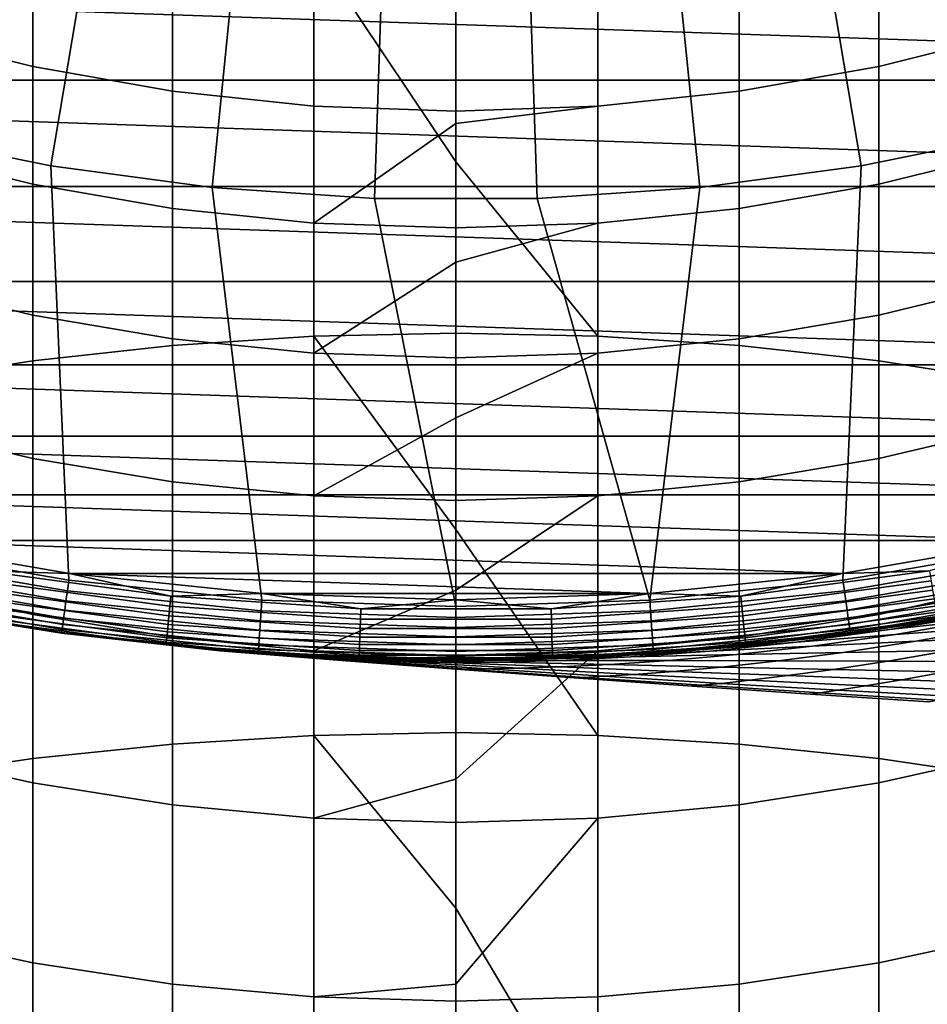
# Model space of a CAD drawing. Header units: metres. Extents: x -24 to 94, y -256 to 25.
# Tile 98 of 195: x -3.61 to 3.91, y -26.85 to -18.69. Entities that reach past the tile are written whole.
import ezdxf

# ---------------------------------------------------------------- set-up
doc = ezdxf.new("R2010")
doc.units = ezdxf.units.M
doc.layers.add('solid_10_061_003_XXX', color=7, linetype='CONTINUOUS')

msp = doc.modelspace()

# ---------------------------------------------------------------- linework, layer by layer
at = {"layer": 'solid_10_061_003_XXX'}
for points in [[(4.679156, -19.634573, 139.704315), (5.980152, -19.278194, 139.704315), (4.976834, -16.043802, 139.907593), (3.894113, -16.340391, 139.907593)], [(-4.679156, -19.634573, 139.704315), (-3.357262, -19.903261, 139.704315), (-2.793999, -16.563999, 139.907593), (-3.894113, -16.340391, 139.907593)], [(3.357262, -19.903261, 139.704315), (4.679156, -19.634573, 139.704315), (3.894113, -16.340391, 139.907593), (2.793999, -16.563999, 139.907593)], [(-3.357262, -19.903261, 139.704315), (-2.020374, -20.083054, 139.704315), (-1.681406, -16.713629, 139.907593), (-2.793999, -16.563999, 139.907593)], [(2.020374, -20.083054, 139.704315), (3.357262, -19.903261, 139.704315), (2.793999, -16.563999, 139.907593), (1.681406, -16.713629, 139.907593)], [(-2.020374, -20.083054, 139.704315), (-0.674462, -20.173153, 139.704315), (-0.561304, -16.78861, 139.907593), (-1.681406, -16.713629, 139.907593)], [(0.674462, -20.173153, 139.704315), (2.020374, -20.083054, 139.704315), (1.681406, -16.713629, 139.907593), (0.561304, -16.78861, 139.907593)], [(-0.674462, -20.173153, 139.704315), (0.674462, -20.173153, 139.704315), (0.561304, -16.78861, 139.907593), (-0.561304, -16.78861, 139.907593)], [(-3.504705, -19.079195, 211.933319), (-4.642394, -18.794046, 212.041107), (-4.642394, -17.923834, 209.571854), (-3.504705, -18.21356, 209.477036)], [(4.642394, -18.794046, 212.041107), (3.504705, -19.079195, 211.933319), (3.504705, -18.21356, 209.477036), (4.642394, -17.923834, 209.571854)], [(-2.347416, -21.391323, 263.535492), (-1.176999, -21.314486, 263.64267), (-1.176999, -18.110981, 261.234589), (-2.347416, -18.192581, 261.131012)], [(0, -19.86867, 262.638855), (0, -18.083731, 261.269196), (-1.176999, -18.110981, 261.234589)], [(-1.176999, -21.314486, 263.64267), (0, -21.288824, 263.678467), (0, -19.86867, 262.638855), (-1.176999, -18.110981, 261.234589)], [(1.176999, -18.110981, 261.234589), (0, -18.083731, 261.269196), (0, -19.86867, 262.638855), (1.176999, -21.314486, 263.64267)], [(1.176999, -21.314486, 263.64267), (2.347416, -21.391323, 263.535492), (2.347416, -18.192581, 261.131012), (1.176999, -18.110981, 261.234589)], [(-3.504705, -21.518909, 263.357544), (-2.347416, -21.391323, 263.535492), (-2.347416, -18.192581, 261.131012), (-3.504705, -18.328075, 260.958984)], [(2.347416, -21.391323, 263.535492), (3.504705, -21.518909, 263.357544), (3.504705, -18.328075, 260.958984), (2.347416, -18.192581, 261.131012)], [(14.838633, -18.222647), (13.559592, -19.19342), (-14.838631, -18.222649)], [(13.559592, -19.19342), (-13.559591, -19.193422), (-14.838631, -18.222649)], [(-2.347416, -19.284019, 211.855896), (-3.504705, -19.079195, 211.933319), (-3.504705, -18.21356, 209.477036), (-2.347416, -18.421673, 209.408951)], [(3.504705, -19.079195, 211.933319), (2.347416, -19.284019, 211.855896), (2.347416, -18.421673, 209.408951), (3.504705, -18.21356, 209.477036)], [(-4.642394, -21.696529, 263.109802), (-3.504705, -21.518909, 263.357544), (-3.504705, -18.328075, 260.958984), (-4.642394, -18.516705, 260.719513)], [(3.504705, -21.518909, 263.357544), (4.642394, -21.696529, 263.109802), (4.642394, -18.516705, 260.719513), (3.504705, -18.328075, 260.958984)], [(-1.176999, -19.407375, 211.809265), (-2.347416, -19.284019, 211.855896), (-2.347416, -18.421673, 209.408951), (-1.176999, -18.547009, 209.367935)], [(2.347416, -19.284019, 211.855896), (1.176999, -19.407375, 211.809265), (1.176999, -18.547009, 209.367935), (2.347416, -18.421673, 209.408951)], [(0, -19.44857, 211.793686), (-1.176999, -19.407375, 211.809265), (-1.176999, -18.547009, 209.367935), (0, -18.588865, 209.354233)], [(1.176999, -19.407375, 211.809265), (0, -19.44857, 211.793686), (0, -18.588865, 209.354233), (1.176999, -18.547009, 209.367935)], [(-3.504705, -20.054892, 214.347992), (-4.642394, -19.774902, 214.468552), (-4.642394, -18.794046, 212.041107), (-3.504705, -19.079195, 211.933319)], [(4.642394, -19.774902, 214.468552), (3.504705, -20.054892, 214.347992), (3.504705, -19.079195, 211.933319), (4.642394, -18.794046, 212.041107)], [(-2.347416, -20.25601, 214.261383), (-3.504705, -20.054892, 214.347992), (-3.504705, -19.079195, 211.933319), (-2.347416, -19.284019, 211.855896)], [(3.504705, -20.054892, 214.347992), (2.347416, -20.25601, 214.261383), (2.347416, -19.284019, 211.855896), (3.504705, -19.079195, 211.933319)], [(13.559592, -19.19342), (12.217331, -20.07453), (-13.559591, -19.193422)], [(12.217331, -20.07453), (-12.21733, -20.074532), (-13.559591, -19.193422)], [(-1.176999, -20.377132, 214.209229), (-2.347416, -20.25601, 214.261383), (-2.347416, -19.284019, 211.855896), (-1.176999, -19.407375, 211.809265)], [(2.347416, -20.25601, 214.261383), (1.176999, -20.377132, 214.209229), (1.176999, -19.407375, 211.809265), (2.347416, -19.284019, 211.855896)], [(0, -19.552521, 212.066559), (-1.176999, -20.377132, 214.209229), (-1.176999, -19.407375, 211.809265), (0, -19.44857, 211.793686)], [(1.176999, -19.407375, 211.809265), (0, -19.552521, 212.066559), (0, -19.44857, 211.793686)], [(1.176999, -20.377132, 214.209229), (0, -20.417582, 214.191818), (0, -19.552521, 212.066559), (1.176999, -19.407375, 211.809265)], [(0, -19.552521, 212.066559), (0, -20.417582, 214.191818), (-1.176999, -20.377132, 214.209229)], [(-4.679156, -19.634573, 139.704315), (-4.792463, -23.062595, 139.387024), (-3.207443, -23.335882, 139.387024), (-3.357262, -19.903261, 139.704315)], [(4.679156, -19.634573, 139.704315), (3.357262, -19.903261, 139.704315), (3.207443, -23.335882, 139.387024), (4.792462, -23.062595, 139.387024)], [(-3.504705, -21.138657, 216.716125), (-4.642394, -20.864399, 216.849213), (-4.642394, -19.774902, 214.468552), (-3.504705, -20.054892, 214.347992)], [(4.642394, -20.864399, 216.849213), (3.504705, -21.138657, 216.716125), (3.504705, -20.054892, 214.347992), (4.642394, -19.774902, 214.468552)], [(-3.357262, -19.903261, 139.704315), (-3.207443, -23.335882, 139.387024), (-1.607469, -23.500364, 139.387024), (-2.020374, -20.083054, 139.704315)], [(1.176999, -21.314486, 263.64267), (0, -19.86867, 262.638855), (0, -21.288824, 263.678467)], [(3.357262, -19.903261, 139.704315), (2.020374, -20.083054, 139.704315), (1.607469, -23.500364, 139.387024), (3.207443, -23.335882, 139.387024)], [(-2.347416, -21.335657, 216.620529), (-3.504705, -21.138657, 216.716125), (-3.504705, -20.054892, 214.347992), (-2.347416, -20.25601, 214.261383)], [(3.504705, -21.138657, 216.716125), (2.347416, -21.335657, 216.620529), (2.347416, -20.25601, 214.261383), (3.504705, -20.054892, 214.347992)], [(12.217331, -20.07453), (10.817919, -20.861986), (-12.21733, -20.074532)], [(10.817919, -20.861986), (-10.817918, -20.861988), (-12.21733, -20.074532)], [(-2.020374, -20.083054, 139.704315), (-1.607469, -23.500364, 139.387024), (0, -23.555277, 139.387024), (-0.674462, -20.173153, 139.704315)], [(2.020374, -20.083054, 139.704315), (0.674462, -20.173153, 139.704315), (1.607469, -23.500364, 139.387024)], [(-0.674462, -20.173153, 139.704315), (0, -23.555277, 139.387024), (1.607469, -23.500364, 139.387024), (0.674462, -20.173153, 139.704315)], [(-1.176999, -21.454302, 216.562958), (-2.347416, -21.335657, 216.620529), (-2.347416, -20.25601, 214.261383), (-1.176999, -20.377132, 214.209229)], [(2.347416, -21.335657, 216.620529), (1.176999, -21.454302, 216.562958), (1.176999, -20.377132, 214.209229), (2.347416, -20.25601, 214.261383)], [(0, -20.699522, 214.835678), (-1.176999, -21.454302, 216.562958), (-1.176999, -20.377132, 214.209229), (0, -20.417582, 214.191818)], [(1.176999, -20.377132, 214.209229), (0, -20.699522, 214.835678), (0, -20.417582, 214.191818)], [(1.176999, -21.454302, 216.562958), (0, -21.493923, 216.543732), (0, -20.699522, 214.835678), (1.176999, -20.377132, 214.209229)], [(0, -20.699522, 214.835678), (0, -21.493923, 216.543732), (-1.176999, -21.454302, 216.562958)], [(10.817919, -20.861986), (9.368113, -21.551994), (-10.817918, -20.861988)], [(9.368113, -21.551994), (-9.368111, -21.551994), (-10.817918, -20.861988)], [(-3.504705, -22.328278, 219.032898), (-4.642394, -22.06031, 219.178223), (-4.642394, -20.864399, 216.849213), (-3.504705, -21.138657, 216.716125)], [(4.642394, -22.06031, 219.178223), (3.504705, -22.328278, 219.032898), (3.504705, -21.138657, 216.716125), (4.642394, -20.864399, 216.849213)], [(-2.347416, -22.52076, 218.928497), (-3.504705, -22.328278, 219.032898), (-3.504705, -21.138657, 216.716125), (-2.347416, -21.335657, 216.620529)], [(3.504705, -22.328278, 219.032898), (2.347416, -22.52076, 218.928497), (2.347416, -21.335657, 216.620529), (3.504705, -21.138657, 216.716125)], [(0, -22.916914, 264.818329), (0, -21.288824, 263.678467), (-1.176999, -21.314486, 263.64267)], [(1.176999, -21.314486, 263.64267), (0, -21.288824, 263.678467), (0, -22.916914, 264.818329), (1.176999, -24.623487, 265.903625)], [(-2.347416, -24.695406, 265.793091), (-1.176999, -24.623487, 265.903625), (-1.176999, -21.314486, 263.64267), (-2.347416, -21.391323, 263.535492)], [(-1.176999, -22.636683, 218.865616), (-2.347416, -22.52076, 218.928497), (-2.347416, -21.335657, 216.620529), (-1.176999, -21.454302, 216.562958)], [(-1.176999, -24.623487, 265.903625), (0, -24.599468, 265.940521), (0, -22.916914, 264.818329), (-1.176999, -21.314486, 263.64267)], [(1.176999, -24.623487, 265.903625), (2.347416, -24.695406, 265.793091), (2.347416, -21.391323, 263.535492), (1.176999, -21.314486, 263.64267)], [(2.347416, -22.52076, 218.928497), (1.176999, -22.636683, 218.865616), (1.176999, -21.454302, 216.562958), (2.347416, -21.335657, 216.620529)], [(-3.504705, -24.814823, 265.609528), (-2.347416, -24.695406, 265.793091), (-2.347416, -21.391323, 263.535492), (-3.504705, -21.518909, 263.357544)], [(0, -21.989876, 217.540955), (-1.176999, -22.636683, 218.865616), (-1.176999, -21.454302, 216.562958), (0, -21.493923, 216.543732)], [(1.176999, -21.454302, 216.562958), (0, -21.989876, 217.540955), (0, -21.493923, 216.543732)], [(1.176999, -22.636683, 218.865616), (0, -22.675394, 218.84462), (0, -21.989876, 217.540955), (1.176999, -21.454302, 216.562958)], [(2.347416, -24.695406, 265.793091), (3.504705, -24.814823, 265.609528), (3.504705, -21.518909, 263.357544), (2.347416, -21.391323, 263.535492)], [(-4.642394, -24.981071, 265.354004), (-3.504705, -24.814823, 265.609528), (-3.504705, -21.518909, 263.357544), (-4.642394, -21.696529, 263.109802)], [(3.504705, -24.814823, 265.609528), (4.642394, -24.981071, 265.354004), (4.642394, -21.696529, 263.109802), (3.504705, -21.518909, 263.357544)], [(7.874557, -22.141392), (-7.874555, -22.141392), (-9.368111, -21.551994)], [(9.368113, -21.551994), (7.874557, -22.141392), (-9.368111, -21.551994)], [(0, -21.989876, 217.540955), (0, -22.675394, 218.84462), (-1.176999, -22.636683, 218.865616)], [(-3.504705, -23.621328, 221.293564), (-4.642394, -23.360199, 221.450851), (-4.642394, -22.06031, 219.178223), (-3.504705, -22.328278, 219.032898)], [(4.642394, -23.360199, 221.450851), (3.504705, -23.621328, 221.293564), (3.504705, -22.328278, 219.032898), (4.642394, -22.06031, 219.178223)], [(6.344173, -22.627449), (-6.344172, -22.627449), (-7.874555, -22.141392)], [(7.874557, -22.141392), (6.344173, -22.627449), (-7.874555, -22.141392)], [(-2.347416, -23.808899, 221.180573), (-3.504705, -23.621328, 221.293564), (-3.504705, -22.328278, 219.032898), (-2.347416, -22.52076, 218.928497)], [(3.504705, -23.621328, 221.293564), (2.347416, -23.808899, 221.180573), (2.347416, -22.52076, 218.928497), (3.504705, -22.328278, 219.032898)], [(-1.176999, -23.921864, 221.112534), (-2.347416, -23.808899, 221.180573), (-2.347416, -22.52076, 218.928497), (-1.176999, -22.636683, 218.865616)], [(2.347416, -23.808899, 221.180573), (1.176999, -23.921864, 221.112534), (1.176999, -22.636683, 218.865616), (2.347416, -22.52076, 218.928497)], [(4.784294, -23.007835), (-4.784292, -23.007835), (-6.344172, -22.627449)], [(6.344173, -22.627449), (4.784294, -23.007835), (-6.344172, -22.627449)], [(0, -23.420046, 220.175003), (-1.176999, -23.921864, 221.112534), (-1.176999, -22.636683, 218.865616), (0, -22.675394, 218.84462)], [(1.176999, -22.636683, 218.865616), (0, -23.420046, 220.175003), (0, -22.675394, 218.84462)], [(1.176999, -23.921864, 221.112534), (0, -23.959587, 221.089813), (0, -23.420046, 220.175003), (1.176999, -22.636683, 218.865616)], [(1.176999, -24.623487, 265.903625), (0, -22.916914, 264.818329), (0, -24.599468, 265.940521)], [(3.201931, -23.28084), (-3.20193, -23.28084), (-4.784292, -23.007835)], [(-3.923181, -23.258266, 0.007596), (-4.784292, -23.007835), (-3.20193, -23.28084)], [(4.784294, -23.007835), (3.201931, -23.28084), (-4.784292, -23.007835)], [(3.923181, -23.258266, 0.007596), (3.201931, -23.28084), (4.784294, -23.007835)], [(-4.810626, -23.15, 139.368744), (-3.219599, -23.42432, 139.368744), (-3.207443, -23.335882, 139.387024), (-4.792463, -23.062595, 139.387024)], [(3.219599, -23.42432, 139.368744), (4.810626, -23.15, 139.368744), (4.792462, -23.062595, 139.387024), (3.207443, -23.335882, 139.387024)], [(-4.827828, -23.232782, 139.334518), (-3.231112, -23.508085, 139.334518), (-3.219599, -23.42432, 139.368744), (-4.810626, -23.15, 139.368744)], [(3.231112, -23.508085, 139.334518), (4.827828, -23.232782, 139.334518), (4.810626, -23.15, 139.368744), (3.219599, -23.42432, 139.368744)], [(-4.843479, -23.3081, 139.285507), (-3.241587, -23.584295, 139.285507), (-3.231112, -23.508085, 139.334518), (-4.827828, -23.232782, 139.334518)], [(3.241587, -23.584295, 139.285507), (4.843479, -23.3081, 139.285507), (4.827828, -23.232782, 139.334518), (3.231112, -23.508085, 139.334518)], [(-4.857058, -23.373446, 139.223328), (-3.250675, -23.650415, 139.223328), (-3.241587, -23.584295, 139.285507), (-4.843479, -23.3081, 139.285507)], [(-2.369374, -23.552212, 0.030184), (-3.937197, -23.34136, 0.030184), (-3.923181, -23.258266, 0.007596), (-2.36094, -23.468367, 0.007596)], [(-2.36094, -23.468367, 0.007596), (-3.923181, -23.258266, 0.007596), (-3.20193, -23.28084)], [(1.604756, -23.445143), (-1.604754, -23.445143), (-3.20193, -23.28084)], [(-2.36094, -23.468367, 0.007596), (-3.20193, -23.28084), (-1.604754, -23.445143)], [(3.201931, -23.28084), (1.604756, -23.445143), (-3.20193, -23.28084)], [(2.36094, -23.468367, 0.007596), (1.604756, -23.445143), (3.201931, -23.28084)], [(3.923181, -23.258266, 0.007596), (2.36094, -23.468367, 0.007596), (3.201931, -23.28084)], [(3.937197, -23.34136, 0.030184), (2.369374, -23.552212, 0.030184), (2.36094, -23.468367, 0.007596), (3.923181, -23.258266, 0.007596)], [(3.250675, -23.650415, 139.223328), (4.857058, -23.373446, 139.223328), (4.843479, -23.3081, 139.285507), (3.241587, -23.584295, 139.285507)], [(-4.868113, -23.426645, 139.150055), (-3.258073, -23.704245, 139.150055), (-3.250675, -23.650415, 139.223328), (-4.857058, -23.373446, 139.223328)], [(-3.504705, -25.015169, 223.49353), (-4.642394, -24.76141, 223.662445), (-4.642394, -23.360199, 221.450851), (-3.504705, -23.621328, 221.293564)], [(-2.377288, -23.630873, 0.067075), (-3.950347, -23.419317, 0.067075), (-3.937197, -23.34136, 0.030184), (-2.369374, -23.552212, 0.030184)], [(-3.219599, -23.42432, 139.368744), (-1.613561, -23.589426, 139.368744), (-1.607469, -23.500364, 139.387024), (-3.207443, -23.335882, 139.387024)], [(1.613561, -23.589426, 139.368744), (3.219599, -23.42432, 139.368744), (3.207443, -23.335882, 139.387024), (1.607469, -23.500364, 139.387024)], [(3.950347, -23.419317, 0.067075), (2.377288, -23.630873, 0.067075), (2.369374, -23.552212, 0.030184), (3.937197, -23.34136, 0.030184)], [(3.258073, -23.704245, 139.150055), (4.868113, -23.426645, 139.150055), (4.857058, -23.373446, 139.223328), (3.250675, -23.650415, 139.223328)], [(4.642394, -24.76141, 223.662445), (3.504705, -25.015169, 223.49353), (3.504705, -23.621328, 221.293564), (4.642394, -23.360199, 221.450851)], [(-3.266882, -23.768335, 138.980301), (-4.881275, -23.489985, 138.980301), (-4.882944, -23.498018, 138.890091), (-3.268, -23.776463, 138.890091)], [(-4.882944, -23.498018, 0.5), (-3.268, -23.776463, 0.5), (-3.268, -23.776463, 138.890091), (-4.882944, -23.498018, 138.890091)], [(-3.990659, -23.6583, 0.413778), (-3.268, -23.776463, 0.5), (-4.882944, -23.498018, 0.5)], [(-4.881275, -23.489985, 138.980301), (-3.266882, -23.768335, 138.980301), (-3.263536, -23.743992, 139.068146), (-4.876276, -23.465927, 139.068146)], [(-4.876276, -23.465927, 139.068146), (-3.263536, -23.743992, 139.068146), (-3.258073, -23.704245, 139.150055), (-4.868113, -23.426645, 139.150055)], [(-2.39061, -23.7633, 0.178874), (-3.972485, -23.550558, 0.178874), (-3.96223, -23.489765, 0.117146), (-2.384439, -23.701958, 0.117146)], [(-2.384439, -23.701958, 0.117146), (-3.96223, -23.489765, 0.117146), (-3.950347, -23.419317, 0.067075), (-2.377288, -23.630873, 0.067075)], [(-3.231112, -23.508085, 139.334518), (-1.619331, -23.67378, 139.334518), (-1.613561, -23.589426, 139.368744), (-3.219599, -23.42432, 139.368744)], [(-0.790969, -23.657873, 0.030184), (-2.369374, -23.552212, 0.030184), (-2.36094, -23.468367, 0.007596), (-0.788153, -23.573652, 0.007596)], [(-0.788153, -23.573652, 0.007596), (-2.36094, -23.468367, 0.007596), (-1.604754, -23.445143)], [(1.604756, -23.445143), (0.000001, -23.499996), (-1.604754, -23.445143)], [(-0.788153, -23.573652, 0.007596), (-1.604754, -23.445143), (0.000001, -23.499996)], [(0, -23.420046, 220.175003), (0, -23.959587, 221.089813), (-1.176999, -23.921864, 221.112534)], [(0.788153, -23.573652, 0.007596), (0.000001, -23.499996), (1.604756, -23.445143)], [(2.36094, -23.468367, 0.007596), (0.788153, -23.573652, 0.007596), (1.604756, -23.445143)], [(2.369374, -23.552212, 0.030184), (0.790969, -23.657873, 0.030184), (0.788153, -23.573652, 0.007596), (2.36094, -23.468367, 0.007596)], [(1.619331, -23.67378, 139.334518), (3.231112, -23.508085, 139.334518), (3.219599, -23.42432, 139.368744), (1.613561, -23.589426, 139.368744)], [(3.96223, -23.489765, 0.117146), (2.384439, -23.701958, 0.117146), (2.377288, -23.630873, 0.067075), (3.950347, -23.419317, 0.067075)], [(3.972485, -23.550558, 0.178874), (2.39061, -23.7633, 0.178874), (2.384439, -23.701958, 0.117146), (3.96223, -23.489765, 0.117146)], [(3.263536, -23.743992, 139.068146), (4.876276, -23.465927, 139.068146), (4.868113, -23.426645, 139.150055), (3.258073, -23.704245, 139.150055)], [(3.266882, -23.768335, 138.980301), (4.881275, -23.489985, 138.980301), (4.876276, -23.465927, 139.068146), (3.263536, -23.743992, 139.068146)], [(4.881275, -23.489985, 138.980301), (3.266882, -23.768335, 138.980301), (3.268, -23.776463, 138.890091), (4.882944, -23.498018, 138.890091)], [(5.151864, -23.440527, 112.085449), (4.882944, -23.498018, 138.890091), (3.268, -23.776463, 138.890091), (4.661619, -23.542925, 111.390617)], [(3.268, -23.776463, 0.5), (4.882944, -23.498018, 0.5), (4.662111, -23.542828, 68.608711), (3.752141, -23.704882, 69.995728)], [(3.990659, -23.6583, 0.413778), (4.882944, -23.498018, 0.5), (3.268, -23.776463, 0.5)], [(5.160119, -23.498249, 71.019981), (4.379529, -23.65839, 72.410866), (3.593181, -23.744417, 71.985542), (4.409598, -23.605541, 70.564384)], [(4.379679, -23.658358, 107.589417), (5.160271, -23.498222, 108.980331), (4.409751, -23.605522, 109.435921), (3.593332, -23.74439, 108.014725)], [(4.409751, -23.605522, 109.435921), (5.262131, -23.429741, 110.780807), (4.661619, -23.542925, 111.390617), (3.751447, -23.704992, 110.003174)], [(4.409598, -23.605541, 70.564384), (3.752141, -23.704882, 69.995728), (4.662111, -23.542828, 68.608711), (5.262028, -23.42975, 69.219406)], [(-2.395613, -23.813034, 0.250378), (-3.980799, -23.599848, 0.250378), (-3.972485, -23.550558, 0.178874), (-2.39061, -23.7633, 0.178874)], [(-3.241587, -23.584295, 139.285507), (-1.624581, -23.750528, 139.285507), (-1.619331, -23.67378, 139.334518), (-3.231112, -23.508085, 139.334518)], [(-0.793611, -23.736889, 0.067075), (-2.377288, -23.630873, 0.067075), (-2.369374, -23.552212, 0.030184), (-0.790969, -23.657873, 0.030184)], [(-1.613561, -23.589426, 139.368744), (0, -23.644548, 139.368744), (0, -23.555277, 139.387024), (-1.607469, -23.500364, 139.387024)], [(0.790969, -23.657873, 0.030184), (-0.790969, -23.657873, 0.030184), (-0.788153, -23.573652, 0.007596), (0.788153, -23.573652, 0.007596)], [(0.788153, -23.573652, 0.007596), (-0.788153, -23.573652, 0.007596), (0.000001, -23.499996)], [(0, -23.644548, 139.368744), (1.613561, -23.589426, 139.368744), (1.607469, -23.500364, 139.387024), (0, -23.555277, 139.387024)], [(2.377288, -23.630873, 0.067075), (0.793611, -23.736889, 0.067075), (0.790969, -23.657873, 0.030184), (2.369374, -23.552212, 0.030184)], [(1.624581, -23.750528, 139.285507), (3.241587, -23.584295, 139.285507), (3.231112, -23.508085, 139.334518), (1.619331, -23.67378, 139.334518)], [(3.980799, -23.599848, 0.250378), (2.395613, -23.813034, 0.250378), (2.39061, -23.7633, 0.178874), (3.972485, -23.550558, 0.178874)], [(3.751447, -23.704992, 110.003174), (4.661619, -23.542925, 111.390617), (3.268, -23.776463, 138.890091)], [(5.171924, -23.57662, 72.837074), (4.466682, -23.724457, 74.264641), (3.641952, -23.785023, 73.871574), (4.379529, -23.65839, 72.410866)], [(4.466711, -23.724436, 105.73539), (5.172072, -23.57658, 107.163216), (4.379679, -23.658358, 107.589417), (3.641978, -23.785004, 106.128441)], [(-2.401547, -23.872015, 0.413778), (-3.990659, -23.6583, 0.413778), (-3.986919, -23.636129, 0.329482), (-2.399296, -23.849644, 0.329482)], [(-2.401547, -23.872015, 0.413778), (-3.268, -23.776463, 0.5), (-3.990659, -23.6583, 0.413778)], [(-2.399296, -23.849644, 0.329482), (-3.986919, -23.636129, 0.329482), (-3.980799, -23.599848, 0.250378), (-2.395613, -23.813034, 0.250378)], [(-2.347416, -25.197445, 223.372177), (-3.504705, -25.015169, 223.49353), (-3.504705, -23.621328, 221.293564), (-2.347416, -23.808899, 221.180573)], [(-3.258073, -23.704245, 139.150055), (-1.632843, -23.871323, 139.150055), (-1.629135, -23.817114, 139.223328), (-3.250675, -23.650415, 139.223328)], [(-3.250675, -23.650415, 139.223328), (-1.629135, -23.817114, 139.223328), (-1.624581, -23.750528, 139.285507), (-3.241587, -23.584295, 139.285507)], [(-0.795998, -23.808292, 0.117146), (-2.384439, -23.701958, 0.117146), (-2.377288, -23.630873, 0.067075), (-0.793611, -23.736889, 0.067075)], [(-1.619331, -23.67378, 139.334518), (0, -23.729099, 139.334518), (0, -23.644548, 139.368744), (-1.613561, -23.589426, 139.368744)], [(0.793611, -23.736889, 0.067075), (-0.793611, -23.736889, 0.067075), (-0.790969, -23.657873, 0.030184), (0.790969, -23.657873, 0.030184)], [(0, -23.729099, 139.334518), (1.619331, -23.67378, 139.334518), (1.613561, -23.589426, 139.368744), (0, -23.644548, 139.368744)], [(2.384439, -23.701958, 0.117146), (0.795998, -23.808292, 0.117146), (0.793611, -23.736889, 0.067075), (2.377288, -23.630873, 0.067075)], [(1.629135, -23.817114, 139.223328), (3.250675, -23.650415, 139.223328), (3.241587, -23.584295, 139.285507), (1.624581, -23.750528, 139.285507)], [(1.632843, -23.871323, 139.150055), (3.258073, -23.704245, 139.150055), (3.250675, -23.650415, 139.223328), (1.629135, -23.817114, 139.223328)], [(3.504705, -25.015169, 223.49353), (2.347416, -25.197445, 223.372177), (2.347416, -23.808899, 221.180573), (3.504705, -23.621328, 221.293564)], [(3.986919, -23.636129, 0.329482), (2.399296, -23.849644, 0.329482), (2.395613, -23.813034, 0.250378), (3.980799, -23.599848, 0.250378)], [(3.990659, -23.6583, 0.413778), (2.401547, -23.872015, 0.413778), (2.399296, -23.849644, 0.329482), (3.986919, -23.636129, 0.329482)], [(3.990659, -23.6583, 0.413778), (3.268, -23.776463, 0.5), (2.401547, -23.872015, 0.413778)], [(4.379529, -23.65839, 72.410866), (3.641952, -23.785023, 73.871574), (2.822068, -23.848906, 73.479073), (3.593181, -23.744417, 71.985542)], [(3.641978, -23.785004, 106.128441), (4.379679, -23.658358, 107.589417), (3.593332, -23.74439, 108.014725), (2.822092, -23.84889, 106.52092)], [(3.593181, -23.744417, 71.985542), (2.939957, -23.81925, 71.361755), (3.752141, -23.704882, 69.995728), (4.409598, -23.605541, 70.564384)], [(3.593332, -23.74439, 108.014725), (4.409751, -23.605522, 109.435921), (3.751447, -23.704992, 110.003174), (2.940074, -23.819235, 108.63842)], [(-3.263536, -23.743992, 139.068146), (-1.635581, -23.91135, 139.068146), (-1.632843, -23.871323, 139.150055), (-3.258073, -23.704245, 139.150055)], [(-0.798058, -23.869909, 0.178874), (-2.39061, -23.7633, 0.178874), (-2.384439, -23.701958, 0.117146), (-0.795998, -23.808292, 0.117146)], [(-1.624581, -23.750528, 139.285507), (0, -23.806025, 139.285507), (0, -23.729099, 139.334518), (-1.619331, -23.67378, 139.334518)], [(0.795998, -23.808292, 0.117146), (-0.795998, -23.808292, 0.117146), (-0.793611, -23.736889, 0.067075), (0.793611, -23.736889, 0.067075)], [(0, -23.806025, 139.285507), (1.624581, -23.750528, 139.285507), (1.619331, -23.67378, 139.334518), (0, -23.729099, 139.334518)], [(2.39061, -23.7633, 0.178874), (0.798058, -23.869909, 0.178874), (0.795998, -23.808292, 0.117146), (2.384439, -23.701958, 0.117146)], [(1.635581, -23.91135, 139.068146), (3.263536, -23.743992, 139.068146), (3.258073, -23.704245, 139.150055), (1.632843, -23.871323, 139.150055)], [(3.751447, -23.704992, 110.003174), (3.268, -23.776463, 138.890091), (1.637818, -23.94405, 138.890091), (2.940074, -23.819235, 108.63842)], [(3.268, -23.776463, 0.5), (3.752141, -23.704882, 69.995728), (2.939957, -23.81925, 71.361755)], [(3.809993, -23.842646, 104.247147), (4.466711, -23.724436, 105.73539), (3.641978, -23.785004, 106.128441), (2.955413, -23.881786, 104.604828)], [(4.466682, -23.724457, 74.264641), (3.810136, -23.842634, 75.752518), (2.955566, -23.881779, 75.394806), (3.641952, -23.785023, 73.871574)], [(4.668383, -23.805941, 103.889977), (5.296284, -23.667299, 105.342705), (4.466711, -23.724436, 105.73539), (3.809993, -23.842646, 104.247147)], [(5.296251, -23.667326, 74.657356), (4.668517, -23.805931, 76.109718), (3.810136, -23.842634, 75.752518), (4.466682, -23.724457, 74.264641)], [(-1.637258, -23.935865, 138.980301), (-3.266882, -23.768335, 138.980301), (-3.268, -23.776463, 138.890091), (-1.637818, -23.94405, 138.890091)], [(-1.614818, -23.945612, 95.073105), (-1.637818, -23.94405, 138.890091), (-3.268, -23.776463, 138.890091), (-1.738199, -23.936974, 94.056526)], [(-1.833945, -23.929827, 93.034531), (-1.738199, -23.936974, 94.056526), (-3.268, -23.776463, 138.890091)], [(-1.902138, -23.924503, 92.02034), (-1.833945, -23.929827, 93.034531), (-3.268, -23.776463, 138.890091)], [(-1.942641, -23.921249, 91.01844), (-1.902138, -23.924503, 92.02034), (-3.268, -23.776463, 138.890091)], [(-1.956582, -23.920113, 90.022896), (-1.942641, -23.921249, 91.01844), (-3.268, -23.776463, 138.890091)], [(-3.268, -23.776463, 0.5), (-1.637818, -23.94405, 0.5), (-1.956582, -23.920113, 90.022896), (-3.268, -23.776463, 138.890091)], [(-2.401547, -23.872015, 0.413778), (-1.637818, -23.94405, 0.5), (-3.268, -23.776463, 0.5)], [(-3.266882, -23.768335, 138.980301), (-1.637258, -23.935865, 138.980301), (-1.635581, -23.91135, 139.068146), (-3.263536, -23.743992, 139.068146)], [(-0.800958, -23.95664, 0.329482), (-2.399296, -23.849644, 0.329482), (-2.395613, -23.813034, 0.250378), (-0.799728, -23.919865, 0.250378)], [(-0.799728, -23.919865, 0.250378), (-2.395613, -23.813034, 0.250378), (-2.39061, -23.7633, 0.178874), (-0.798058, -23.869909, 0.178874)], [(-1.176999, -25.307219, 223.299103), (-2.347416, -25.197445, 223.372177), (-2.347416, -23.808899, 221.180573), (-1.176999, -23.921864, 221.112534)], [(-1.632843, -23.871323, 139.150055), (0, -23.927103, 139.150055), (0, -23.872766, 139.223328), (-1.629135, -23.817114, 139.223328)], [(-1.629135, -23.817114, 139.223328), (0, -23.872766, 139.223328), (0, -23.806025, 139.285507), (-1.624581, -23.750528, 139.285507)], [(0.798058, -23.869909, 0.178874), (-0.798058, -23.869909, 0.178874), (-0.795998, -23.808292, 0.117146), (0.795998, -23.808292, 0.117146)], [(0, -23.872766, 139.223328), (1.629135, -23.817114, 139.223328), (1.624581, -23.750528, 139.285507), (0, -23.806025, 139.285507)], [(0, -23.927103, 139.150055), (1.632843, -23.871323, 139.150055), (1.629135, -23.817114, 139.223328), (0, -23.872766, 139.223328)], [(2.395613, -23.813034, 0.250378), (0.799728, -23.919865, 0.250378), (0.798058, -23.869909, 0.178874), (2.39061, -23.7633, 0.178874)], [(2.399296, -23.849644, 0.329482), (0.800958, -23.95664, 0.329482), (0.799728, -23.919865, 0.250378), (2.395613, -23.813034, 0.250378)], [(2.347416, -25.197445, 223.372177), (1.176999, -25.307219, 223.299103), (1.176999, -23.921864, 221.112534), (2.347416, -23.808899, 221.180573)], [(1.637258, -23.935865, 138.980301), (3.266882, -23.768335, 138.980301), (3.263536, -23.743992, 139.068146), (1.635581, -23.91135, 139.068146)], [(3.266882, -23.768335, 138.980301), (1.637258, -23.935865, 138.980301), (1.637818, -23.94405, 138.890091), (3.268, -23.776463, 138.890091)], [(1.637818, -23.94405, 0.5), (3.268, -23.776463, 0.5), (2.939957, -23.81925, 71.361755), (2.194177, -23.899488, 72.746696)], [(2.401547, -23.872015, 0.413778), (3.268, -23.776463, 0.5), (1.637818, -23.94405, 0.5)], [(2.196115, -23.899311, 107.25705), (2.940074, -23.819235, 108.63842), (1.637818, -23.94405, 138.890091)], [(2.955413, -23.881786, 104.604828), (3.641978, -23.785004, 106.128441), (2.822092, -23.84889, 106.52092), (2.104642, -23.923265, 104.962219)], [(3.641952, -23.785023, 73.871574), (2.955566, -23.881779, 75.394806), (2.104805, -23.923262, 75.037376), (2.822068, -23.848906, 73.479073)], [(2.822068, -23.848906, 73.479073), (2.194177, -23.899488, 72.746696), (2.939957, -23.81925, 71.361755), (3.593181, -23.744417, 71.985542)], [(2.822092, -23.84889, 106.52092), (3.593332, -23.74439, 108.014725), (2.940074, -23.819235, 108.63842), (2.196115, -23.899311, 107.25705)], [(4.094163, -23.91807, 102.387085), (4.668383, -23.805941, 103.889977), (3.809993, -23.842646, 104.247147), (3.209629, -23.934757, 102.706909)], [(4.668517, -23.805931, 76.109718), (4.094409, -23.918034, 77.612335), (3.209889, -23.934725, 77.292465), (3.810136, -23.842634, 75.752518)], [(-0.801709, -23.979111, 0.413778), (-2.401547, -23.872015, 0.413778), (-2.399296, -23.849644, 0.329482), (-0.800958, -23.95664, 0.329482)], [(-0.801709, -23.979111, 0.413778), (-1.637818, -23.94405, 0.5), (-2.401547, -23.872015, 0.413778)], [(-1.635581, -23.91135, 139.068146), (0, -23.967224, 139.068146), (0, -23.927103, 139.150055), (-1.632843, -23.871323, 139.150055)], [(0.799728, -23.919865, 0.250378), (-0.799728, -23.919865, 0.250378), (-0.798058, -23.869909, 0.178874), (0.798058, -23.869909, 0.178874)], [(0, -23.967224, 139.068146), (1.635581, -23.91135, 139.068146), (1.632843, -23.871323, 139.150055), (0, -23.927103, 139.150055)], [(2.196115, -23.899311, 107.25705), (1.637818, -23.94405, 138.890091), (0, -24, 138.890091), (1.494951, -23.953394, 105.812798)], [(2.401547, -23.872015, 0.413778), (0.801709, -23.979111, 0.413778), (0.800958, -23.95664, 0.329482), (2.399296, -23.849644, 0.329482)], [(2.401547, -23.872015, 0.413778), (1.637818, -23.94405, 0.5), (0.801709, -23.979111, 0.413778)], [(2.32803, -23.952888, 103.027367), (2.955413, -23.881786, 104.604828), (2.104642, -23.923265, 104.962219), (1.449363, -23.97238, 103.347778)], [(2.955566, -23.881779, 75.394806), (2.328304, -23.952862, 76.971962), (1.44965, -23.972361, 76.651505), (2.104805, -23.923262, 75.037376)], [(2.104805, -23.923262, 75.037376), (1.490575, -23.953667, 74.196701), (2.194177, -23.899488, 72.746696), (2.822068, -23.848906, 73.479073)], [(1.637818, -23.94405, 0.5), (2.194177, -23.899488, 72.746696), (1.490575, -23.953667, 74.196701)], [(2.104642, -23.923265, 104.962219), (2.822092, -23.84889, 106.52092), (2.196115, -23.899311, 107.25705), (1.494951, -23.953394, 105.812798)], [(3.209629, -23.934757, 102.706909), (3.809993, -23.842646, 104.247147), (2.955413, -23.881786, 104.604828), (2.32803, -23.952888, 103.027367)], [(3.810136, -23.842634, 75.752518), (3.209889, -23.934725, 77.292465), (2.328304, -23.952862, 76.971962), (2.955566, -23.881779, 75.394806)], [(4.489752, -24.009668, 100.560272), (4.981637, -23.902906, 102.068573), (4.094163, -23.91807, 102.387085), (3.579799, -24.006771, 100.83992)], [(4.981869, -23.902868, 77.930893), (4.489989, -24.00963, 79.43911), (3.580049, -24.006737, 79.159401), (4.094409, -23.918034, 77.612335)], [(-0.979876, -23.998449, 90.92511), (-1.942641, -23.921249, 91.01844), (-1.956582, -23.920113, 90.022896)], [(-1.637818, -23.94405, 0.5), (-1.943868, -23.921148, 89.027573), (-1.956582, -23.920113, 90.022896)], [(-0.979888, -23.998449, 89.075531), (-1.956582, -23.920113, 90.022896), (-1.943868, -23.921148, 89.027573)], [(-0.979888, -23.998449, 89.075531), (-0.979876, -23.998449, 90.92511), (-1.956582, -23.920113, 90.022896)], [(-1.637818, -23.94405, 0.5), (-1.904617, -23.924307, 88.026413), (-1.943868, -23.921148, 89.027573)], [(-0.979888, -23.998449, 89.075531), (-1.943868, -23.921148, 89.027573), (-1.904617, -23.924307, 88.026413)], [(-0.979876, -23.998449, 90.92511), (-0.88865, -24.001911, 92.771294), (-1.902138, -23.924503, 92.02034), (-1.942641, -23.921249, 91.01844)], [(-1.637818, -23.94405, 0.5), (-1.837726, -23.929537, 87.012901), (-1.904617, -23.924307, 88.026413)], [(-0.888679, -24.001911, 87.229187), (-1.904617, -23.924307, 88.026413), (-1.837726, -23.929537, 87.012901)], [(-0.888679, -24.001911, 87.229187), (-0.979888, -23.998449, 89.075531), (-1.904617, -23.924307, 88.026413)], [(-0.88865, -24.001911, 92.771294), (-1.833945, -23.929827, 93.034531), (-1.902138, -23.924503, 92.02034)], [(-1.637818, -23.94405, 0.5), (-1.743299, -23.936602, 85.991295), (-1.837726, -23.929537, 87.012901)], [(-0.707665, -24.007553, 85.392723), (-0.888679, -24.001911, 87.229187), (-1.837726, -23.929537, 87.012901), (-1.743299, -23.936602, 85.991295)], [(-0.88865, -24.001911, 92.771294), (-0.707648, -24.007551, 94.607468), (-1.738199, -23.936974, 94.056526), (-1.833945, -23.929827, 93.034531)], [(-1.637818, -23.94405, 0.5), (-1.621153, -23.945185, 84.974144), (-1.743299, -23.936602, 85.991295)], [(-0.707665, -24.007553, 85.392723), (-1.743299, -23.936602, 85.991295), (-1.621153, -23.945185, 84.974144)], [(-0.707648, -24.007551, 94.607468), (-1.614818, -23.945612, 95.073105), (-1.738199, -23.936974, 94.056526)], [(0, -23.991795, 138.980301), (-1.637258, -23.935865, 138.980301), (-1.637818, -23.94405, 138.890091), (0, -24, 138.890091)], [(0.255641, -23.998638, 102.774292), (0, -24, 138.890091), (-1.637818, -23.94405, 138.890091), (-0.258254, -23.99861, 101.234383)], [(-0.7114, -23.989454, 99.649269), (-0.258254, -23.99861, 101.234383), (-1.637818, -23.94405, 138.890091)], [(-1.115613, -23.974056, 97.947395), (-0.7114, -23.989454, 99.649269), (-1.637818, -23.94405, 138.890091)], [(-1.467694, -23.95508, 96.068069), (-1.115613, -23.974056, 97.947395), (-1.637818, -23.94405, 138.890091)], [(-1.614818, -23.945612, 95.073105), (-1.467694, -23.95508, 96.068069), (-1.637818, -23.94405, 138.890091)], [(-1.637818, -23.94405, 0.5), (0, -24, 0.5), (-1.475056, -23.954628, 83.977692), (-1.621153, -23.945185, 84.974144)], [(-0.801709, -23.979111, 0.413778), (0, -24, 0.5), (-1.637818, -23.94405, 0.5)], [(-1.637258, -23.935865, 138.980301), (0, -23.991795, 138.980301), (0, -23.967224, 139.068146), (-1.635581, -23.91135, 139.068146)], [(-0.438592, -24.013739, 83.573303), (-0.707665, -24.007553, 85.392723), (-1.621153, -23.945185, 84.974144), (-1.475056, -23.954628, 83.977692)], [(-0.707648, -24.007551, 94.607468), (-0.438628, -24.013737, 96.426544), (-1.467694, -23.95508, 96.068069), (-1.614818, -23.945612, 95.073105)], [(0, -24, 0.5), (-1.124187, -23.973656, 82.092979), (-1.475056, -23.954628, 83.977692)], [(-0.084605, -24.017275, 81.78067), (-0.438592, -24.013739, 83.573303), (-1.475056, -23.954628, 83.977692), (-1.124187, -23.973656, 82.092979)], [(-0.084726, -24.017277, 98.218834), (-1.115613, -23.974056, 97.947395), (-1.467694, -23.95508, 96.068069), (-0.438628, -24.013737, 96.426544)], [(0, -24.986111, 222.730591), (-1.176999, -25.307219, 223.299103), (-1.176999, -23.921864, 221.112534), (0, -23.959587, 221.089813)], [(0, -24, 0.5), (-0.720334, -23.989187, 80.384888), (-1.124187, -23.973656, 82.092979)], [(0.350686, -24.014452, 80.025398), (-0.084605, -24.017275, 81.78067), (-1.124187, -23.973656, 82.092979), (-0.720334, -23.989187, 80.384888)], [(0.350469, -24.014458, 99.973854), (-0.7114, -23.989454, 99.649269), (-1.115613, -23.974056, 97.947395), (-0.084726, -24.017277, 98.218834)], [(0.801709, -23.979111, 0.413778), (-0.801709, -23.979111, 0.413778), (-0.800958, -23.95664, 0.329482), (0.800958, -23.95664, 0.329482)], [(0.801709, -23.979111, 0.413778), (0, -24, 0.5), (-0.801709, -23.979111, 0.413778)], [(0.800958, -23.95664, 0.329482), (-0.800958, -23.95664, 0.329482), (-0.799728, -23.919865, 0.250378), (0.799728, -23.919865, 0.250378)], [(0, -23.991795, 138.980301), (1.637258, -23.935865, 138.980301), (1.635581, -23.91135, 139.068146), (0, -23.967224, 139.068146)], [(1.176999, -23.921864, 221.112534), (0, -24.986111, 222.730591), (0, -23.959587, 221.089813)], [(1.176999, -25.307219, 223.299103), (0, -25.34388, 223.274704), (0, -24.986111, 222.730591), (1.176999, -23.921864, 221.112534)], [(1.637258, -23.935865, 138.980301), (0, -23.991795, 138.980301), (0, -24, 138.890091), (1.637818, -23.94405, 138.890091)], [(0, -24, 0.5), (1.637818, -23.94405, 0.5), (0.834756, -23.985479, 75.711243), (0.247599, -23.998722, 77.248215)], [(0.801709, -23.979111, 0.413778), (1.637818, -23.94405, 0.5), (0, -24, 0.5)], [(0.841321, -23.985249, 104.304871), (1.494951, -23.953394, 105.812798), (0, -24, 138.890091)], [(0.255641, -23.998638, 102.774292), (0.841321, -23.985249, 104.304871), (0, -24, 138.890091)], [(0.863477, -24.001108, 78.314919), (0.247599, -23.998722, 77.248215), (0.834756, -23.985479, 75.711243), (1.44965, -23.972361, 76.651505)], [(0.863186, -24.001125, 101.68425), (1.449363, -23.97238, 103.347778), (0.841321, -23.985249, 104.304871), (0.255641, -23.998638, 102.774292)], [(1.44965, -23.972361, 76.651505), (0.834756, -23.985479, 75.711243), (1.490575, -23.953667, 74.196701), (2.104805, -23.923262, 75.037376)], [(1.637818, -23.94405, 0.5), (1.490575, -23.953667, 74.196701), (0.834756, -23.985479, 75.711243)], [(1.449363, -23.97238, 103.347778), (2.104642, -23.923265, 104.962219), (1.494951, -23.953394, 105.812798), (0.841321, -23.985249, 104.304871)], [(1.766521, -24.002563, 101.402481), (2.32803, -23.952888, 103.027367), (1.449363, -23.97238, 103.347778), (0.863186, -24.001125, 101.68425)], [(2.328304, -23.952862, 76.971962), (1.766798, -24.002541, 78.596741), (0.863477, -24.001108, 78.314919), (1.44965, -23.972361, 76.651505)], [(2.672057, -24.004425, 101.12085), (3.209629, -23.934757, 102.706909), (2.32803, -23.952888, 103.027367), (1.766521, -24.002563, 101.402481)], [(3.209889, -23.934725, 77.292465), (2.672321, -24.004395, 78.878426), (1.766798, -24.002541, 78.596741), (2.328304, -23.952862, 76.971962)], [(3.579799, -24.006771, 100.83992), (4.094163, -23.91807, 102.387085), (3.209629, -23.934757, 102.706909), (2.672057, -24.004425, 101.12085)], [(4.094409, -23.918034, 77.612335), (3.580049, -24.006737, 79.159401), (2.672321, -24.004395, 78.878426), (3.209889, -23.934725, 77.292465)], [(-0.000723, -24.073635, 89.098137), (-0.000711, -24.073633, 90.902504), (-0.979876, -23.998449, 90.92511), (-0.979888, -23.998449, 89.075531)], [(0.086777, -24.073154, 87.29689), (-0.000723, -24.073635, 89.098137), (-0.979888, -23.998449, 89.075531), (-0.888679, -24.001911, 87.229187)], [(-0.000711, -24.073633, 90.902504), (0.086805, -24.073153, 92.703598), (-0.88865, -24.001911, 92.771294), (-0.979876, -23.998449, 90.92511)], [(0.260425, -24.071083, 85.505165), (0.086777, -24.073154, 87.29689), (-0.888679, -24.001911, 87.229187), (-0.707665, -24.007553, 85.392723)], [(0.086805, -24.073153, 92.703598), (0.260442, -24.071079, 94.495041), (-0.707648, -24.007551, 94.607468), (-0.88865, -24.001911, 92.771294)], [(0, -24, 0.5), (-0.267025, -23.998514, 78.793968), (-0.720334, -23.989187, 80.384888)], [(0.863477, -24.001108, 78.314919), (0.350686, -24.014452, 80.025398), (-0.720334, -23.989187, 80.384888), (-0.267025, -23.998514, 78.793968)], [(0.863186, -24.001125, 101.68425), (-0.258254, -23.99861, 101.234383), (-0.7114, -23.989454, 99.649269), (0.350469, -24.014458, 99.973854)], [(0.518535, -24.066002, 83.729866), (0.260425, -24.071083, 85.505165), (-0.707665, -24.007553, 85.392723), (-0.438592, -24.013739, 83.573303)], [(0.260442, -24.071079, 94.495041), (0.518501, -24.066002, 96.270004), (-0.438628, -24.013737, 96.426544), (-0.707648, -24.007551, 94.607468)], [(0.518501, -24.066002, 96.270004), (0.857912, -24.055124, 98.019142), (-0.084726, -24.017277, 98.218834), (-0.438628, -24.013737, 96.426544)], [(0.858027, -24.05512, 81.9804), (0.518535, -24.066002, 83.729866), (-0.438592, -24.013739, 83.573303), (-0.084605, -24.017275, 81.78067)], [(0, -24, 0.5), (0.247599, -23.998722, 77.248215), (-0.267025, -23.998514, 78.793968)], [(0.863477, -24.001108, 78.314919), (-0.267025, -23.998514, 78.793968), (0.247599, -23.998722, 77.248215)], [(0.863186, -24.001125, 101.68425), (0.255641, -23.998638, 102.774292), (-0.258254, -23.99861, 101.234383)], [(0.857912, -24.055124, 98.019142), (1.275152, -24.035198, 99.732338), (0.350469, -24.014458, 99.973854), (-0.084726, -24.017277, 98.218834)], [(1.275359, -24.035185, 80.266968), (0.858027, -24.05512, 81.9804), (-0.084605, -24.017275, 81.78067), (0.350686, -24.014452, 80.025398)], [(1.476427, -24.116381, 83.886101), (1.229014, -24.132208, 85.617325), (0.260425, -24.071083, 85.505165), (0.518535, -24.066002, 83.729866)], [(1.229032, -24.132204, 94.382904), (1.476395, -24.116379, 96.1138), (0.518501, -24.066002, 96.270004), (0.260442, -24.071079, 94.495041)], [(1.275152, -24.035198, 99.732338), (1.766521, -24.002563, 101.402481), (0.863186, -24.001125, 101.68425), (0.350469, -24.014458, 99.973854)], [(1.766798, -24.002541, 78.596741), (1.275359, -24.035185, 80.266968), (0.350686, -24.014452, 80.025398), (0.863477, -24.001108, 78.314919)], [(1.476395, -24.116379, 96.1138), (1.80168, -24.091743, 97.819786), (0.857912, -24.055124, 98.019142), (0.518501, -24.066002, 96.270004)], [(1.80179, -24.091738, 82.179802), (1.476427, -24.116381, 83.886101), (0.518535, -24.066002, 83.729866), (0.858027, -24.05512, 81.9804)], [(1.80168, -24.091743, 97.819786), (2.20144, -24.055487, 99.491089), (1.275152, -24.035198, 99.732338), (0.857912, -24.055124, 98.019142)], [(2.201637, -24.05547, 80.508263), (1.80179, -24.091738, 82.179802), (0.858027, -24.05512, 81.9804), (1.275359, -24.035185, 80.266968)], [(2.20144, -24.055487, 99.491089), (2.672057, -24.004425, 101.12085), (1.766521, -24.002563, 101.402481), (1.275152, -24.035198, 99.732338)], [(2.672321, -24.004395, 78.878426), (2.201637, -24.05547, 80.508263), (1.275359, -24.035185, 80.266968), (1.766798, -24.002541, 78.596741)], [(2.746581, -24.127167, 97.621124), (3.129338, -24.075373, 99.250572), (2.20144, -24.055487, 99.491089), (1.80168, -24.091743, 97.819786)], [(3.129525, -24.07535, 80.748833), (2.746684, -24.127159, 82.378502), (1.80179, -24.091738, 82.179802), (2.201637, -24.05547, 80.508263)], [(3.129338, -24.075373, 99.250572), (3.579799, -24.006771, 100.83992), (2.672057, -24.004425, 101.12085), (2.20144, -24.055487, 99.491089)], [(3.580049, -24.006737, 79.159401), (3.129525, -24.07535, 80.748833), (2.201637, -24.05547, 80.508263), (2.672321, -24.004395, 78.878426)], [(4.058849, -24.094902, 99.01123), (4.489752, -24.009668, 100.560272), (3.579799, -24.006771, 100.83992), (3.129338, -24.075373, 99.250572)], [(4.489989, -24.00963, 79.43911), (4.059025, -24.094877, 80.98822), (3.129525, -24.07535, 80.748833), (3.580049, -24.006737, 79.159401)], [(1.062556, -24.141634, 87.364403), (0.978678, -24.145872, 89.120682), (-0.000723, -24.073635, 89.098137), (0.086777, -24.073154, 87.29689)], [(0.978678, -24.145872, 89.120682), (0.97869, -24.14587, 90.879967), (-0.000711, -24.073633, 90.902504), (-0.000723, -24.073635, 89.098137)], [(0.97869, -24.14587, 90.879967), (1.062584, -24.14163, 92.636086), (0.086805, -24.073153, 92.703598), (-0.000711, -24.073633, 90.902504)], [(1.229014, -24.132208, 85.617325), (1.062556, -24.141634, 87.364403), (0.086777, -24.073154, 87.29689), (0.260425, -24.071083, 85.505165)], [(1.062584, -24.14163, 92.636086), (1.229032, -24.132204, 94.382904), (0.260442, -24.071079, 94.495041), (0.086805, -24.073153, 92.703598)], [(2.038651, -24.207355, 87.431618), (1.958307, -24.21516, 89.14312), (0.978678, -24.145872, 89.120682), (1.062556, -24.141634, 87.364403)], [(1.958307, -24.21516, 89.14312), (1.958319, -24.215158, 90.857529), (0.97869, -24.14587, 90.879967), (0.978678, -24.145872, 89.120682)], [(1.958319, -24.215158, 90.857529), (2.038678, -24.20735, 92.568886), (1.062584, -24.14163, 92.636086), (0.97869, -24.14587, 90.879967)], [(2.198097, -24.190941, 85.729012), (2.038651, -24.207355, 87.431618), (1.062556, -24.141634, 87.364403), (1.229014, -24.132208, 85.617325)], [(2.038678, -24.20735, 92.568886), (2.198115, -24.190935, 94.271233), (1.229032, -24.132204, 94.382904), (1.062584, -24.14163, 92.636086)], [(2.435083, -24.164892, 84.041725), (2.198097, -24.190941, 85.729012), (1.229014, -24.132208, 85.617325), (1.476427, -24.116381, 83.886101)], [(2.198115, -24.190935, 94.271233), (2.435054, -24.164892, 95.958206), (1.476395, -24.116379, 96.1138), (1.229032, -24.132204, 94.382904)], [(2.435054, -24.164892, 95.958206), (2.746581, -24.127167, 97.621124), (1.80168, -24.091743, 97.819786), (1.476395, -24.116379, 96.1138)], [(2.746684, -24.127159, 82.378502), (2.435083, -24.164892, 84.041725), (1.476427, -24.116381, 83.886101), (1.80179, -24.091738, 82.179802)], [(3.394474, -24.211557, 95.80349), (3.692615, -24.161428, 97.423508), (2.746581, -24.127167, 97.621124), (2.435054, -24.164892, 95.958206)], [(3.692712, -24.161421, 82.576157), (3.3945, -24.211559, 84.196472), (2.435083, -24.164892, 84.041725), (2.746684, -24.127159, 82.378502)], [(3.692615, -24.161428, 97.423508), (4.058849, -24.094902, 99.01123), (3.129338, -24.075373, 99.250572), (2.746581, -24.127167, 97.621124)], [(4.059025, -24.094877, 80.98822), (3.692712, -24.161421, 82.576157), (2.746684, -24.127159, 82.378502), (3.129525, -24.07535, 80.748833)], [(4.639782, -24.194561, 97.227303), (4.989976, -24.114124, 98.773537), (4.058849, -24.094902, 99.01123), (3.692615, -24.161428, 97.423508)], [(4.990142, -24.1141, 81.225967), (4.639873, -24.194553, 82.7724), (3.692712, -24.161421, 82.576157), (4.059025, -24.094877, 80.98822)], [(3.015054, -24.270321, 87.498421), (2.938155, -24.281504, 89.165421), (1.958307, -24.21516, 89.14312), (2.038651, -24.207355, 87.431618)], [(2.938155, -24.281504, 89.165421), (2.938166, -24.2815, 90.835228), (1.958319, -24.215158, 90.857529), (1.958307, -24.21516, 89.14312)], [(2.938166, -24.2815, 90.835228), (3.015081, -24.270313, 92.502083), (2.038678, -24.20735, 92.568886), (1.958319, -24.215158, 90.857529)], [(3.16767, -24.247292, 85.840034), (3.015054, -24.270321, 87.498421), (2.038651, -24.207355, 87.431618), (2.198097, -24.190941, 85.729012)], [(3.015081, -24.270313, 92.502083), (3.167687, -24.247284, 94.160225), (2.198115, -24.190935, 94.271233), (2.038678, -24.20735, 92.568886)], [(3.3945, -24.211559, 84.196472), (3.16767, -24.247292, 85.840034), (2.198097, -24.190941, 85.729012), (2.435083, -24.164892, 84.041725)], [(3.167687, -24.247284, 94.160225), (3.394474, -24.211557, 95.80349), (2.435054, -24.164892, 95.958206), (2.198115, -24.190935, 94.271233)], [(4.354676, -24.256403, 84.350075), (4.137724, -24.301268, 85.950211), (3.16767, -24.247292, 85.840034), (3.3945, -24.211559, 84.196472)], [(4.137743, -24.301258, 94.050064), (4.354652, -24.256399, 95.649918), (3.394474, -24.211557, 95.80349), (3.167687, -24.247284, 94.160225)], [(4.354652, -24.256399, 95.649918), (4.639782, -24.194561, 97.227303), (3.692615, -24.161428, 97.423508), (3.394474, -24.211557, 95.80349)], [(4.639873, -24.194553, 82.7724), (4.354676, -24.256403, 84.350075), (3.3945, -24.211559, 84.196472), (3.692712, -24.161421, 82.576157)], [(3.991759, -24.330536, 87.564705), (3.918212, -24.344898, 89.187538), (2.938155, -24.281504, 89.165421), (3.015054, -24.270321, 87.498421)], [(3.918212, -24.344898, 89.187538), (3.918223, -24.344894, 90.81311), (2.938166, -24.2815, 90.835228), (2.938155, -24.281504, 89.165421)], [(3.918223, -24.344894, 90.81311), (3.991785, -24.330526, 92.435806), (3.015081, -24.270313, 92.502083), (2.938166, -24.2815, 90.835228)], [(4.137724, -24.301268, 85.950211), (3.991759, -24.330536, 87.564705), (3.015054, -24.270321, 87.498421), (3.16767, -24.247292, 85.840034)], [(3.991785, -24.330526, 92.435806), (4.137743, -24.301258, 94.050064), (3.167687, -24.247284, 94.160225), (3.015081, -24.270313, 92.502083)], [(-2.347416, -28.098085, 267.899109), (-1.176999, -28.031233, 268.012787), (-1.176999, -24.623487, 265.903625), (-2.347416, -24.695406, 265.793091)], [(0, -26.054443, 266.867188), (0, -24.599468, 265.940521), (-1.176999, -24.623487, 265.903625)], [(-1.176999, -28.031233, 268.012787), (0, -28.008907, 268.050751), (0, -26.054443, 266.867188), (-1.176999, -24.623487, 265.903625)], [(1.176999, -24.623487, 265.903625), (0, -24.599468, 265.940521), (0, -26.054443, 266.867188), (1.176999, -28.031233, 268.012787)], [(1.176999, -28.031233, 268.012787), (2.347416, -28.098085, 267.899109), (2.347416, -24.695406, 265.793091), (1.176999, -24.623487, 265.903625)], [(-3.504705, -28.209091, 267.710358), (-2.347416, -28.098085, 267.899109), (-2.347416, -24.695406, 265.793091), (-3.504705, -24.814823, 265.609528)], [(2.347416, -28.098085, 267.899109), (3.504705, -28.209091, 267.710358), (3.504705, -24.814823, 265.609528), (2.347416, -24.695406, 265.793091)], [(-3.504705, -26.506952, 225.628281), (-4.642394, -26.261084, 225.808502), (-4.642394, -24.76141, 223.662445), (-3.504705, -25.015169, 223.49353)], [(4.642394, -26.261084, 225.808502), (3.504705, -26.506952, 225.628281), (3.504705, -25.015169, 223.49353), (4.642394, -24.76141, 223.662445)], [(-4.642394, -28.363628, 267.447601), (-3.504705, -28.209091, 267.710358), (-3.504705, -24.814823, 265.609528), (-4.642394, -24.981071, 265.354004)], [(3.504705, -28.209091, 267.710358), (4.642394, -28.363628, 267.447601), (4.642394, -24.981071, 265.354004), (3.504705, -24.814823, 265.609528)], [(-2.347416, -26.683561, 225.498825), (-3.504705, -26.506952, 225.628281), (-3.504705, -25.015169, 223.49353), (-2.347416, -25.197445, 223.372177)], [(0, -24.986111, 222.730591), (0, -25.34388, 223.274704), (-1.176999, -25.307219, 223.299103)], [(3.504705, -26.506952, 225.628281), (2.347416, -26.683561, 225.498825), (2.347416, -25.197445, 223.372177), (3.504705, -25.015169, 223.49353)], [(-1.176999, -26.789925, 225.420868), (-2.347416, -26.683561, 225.498825), (-2.347416, -25.197445, 223.372177), (-1.176999, -25.307219, 223.299103)], [(2.347416, -26.683561, 225.498825), (1.176999, -26.789925, 225.420868), (1.176999, -25.307219, 223.299103), (2.347416, -25.197445, 223.372177)], [(0, -26.683777, 225.200699), (-1.176999, -26.789925, 225.420868), (-1.176999, -25.307219, 223.299103), (0, -25.34388, 223.274704)], [(1.176999, -25.307219, 223.299103), (0, -26.683777, 225.200699), (0, -25.34388, 223.274704)], [(1.176999, -26.789925, 225.420868), (0, -26.825445, 225.394836), (0, -26.683777, 225.200699), (1.176999, -25.307219, 223.299103)], [(1.176999, -28.031233, 268.012787), (0, -26.054443, 266.867188), (0, -28.008907, 268.050751)], [(-3.504705, -28.093636, 227.693481), (-4.642394, -27.856157, 227.884613), (-4.642394, -26.261084, 225.808502), (-3.504705, -26.506952, 225.628281)], [(4.642394, -27.856157, 227.884613), (3.504705, -28.093636, 227.693481), (3.504705, -26.506952, 225.628281), (4.642394, -26.261084, 225.808502)], [(-2.347416, -28.264217, 227.556183), (-3.504705, -28.093636, 227.693481), (-3.504705, -26.506952, 225.628281), (-2.347416, -26.683561, 225.498825)], [(3.504705, -28.093636, 227.693481), (2.347416, -28.264217, 227.556183), (2.347416, -26.683561, 225.498825), (3.504705, -26.506952, 225.628281)], [(-1.176999, -28.366951, 227.473495), (-2.347416, -28.264217, 227.556183), (-2.347416, -26.683561, 225.498825), (-1.176999, -26.789925, 225.420868)], [(0, -26.683777, 225.200699), (0, -26.825445, 225.394836), (-1.176999, -26.789925, 225.420868)], [(2.347416, -28.264217, 227.556183), (1.176999, -28.366951, 227.473495), (1.176999, -26.789925, 225.420868), (2.347416, -26.683561, 225.498825)], [(0, -28.401258, 227.445892), (-1.176999, -28.366951, 227.473495), (-1.176999, -26.789925, 225.420868), (0, -26.825445, 225.394836)], [(1.176999, -28.366951, 227.473495), (0, -28.401258, 227.445892), (0, -26.825445, 225.394836), (1.176999, -26.789925, 225.420868)]]:
    msp.add_3dface(points, dxfattribs=at)

doc.saveas('drawing.dxf')
